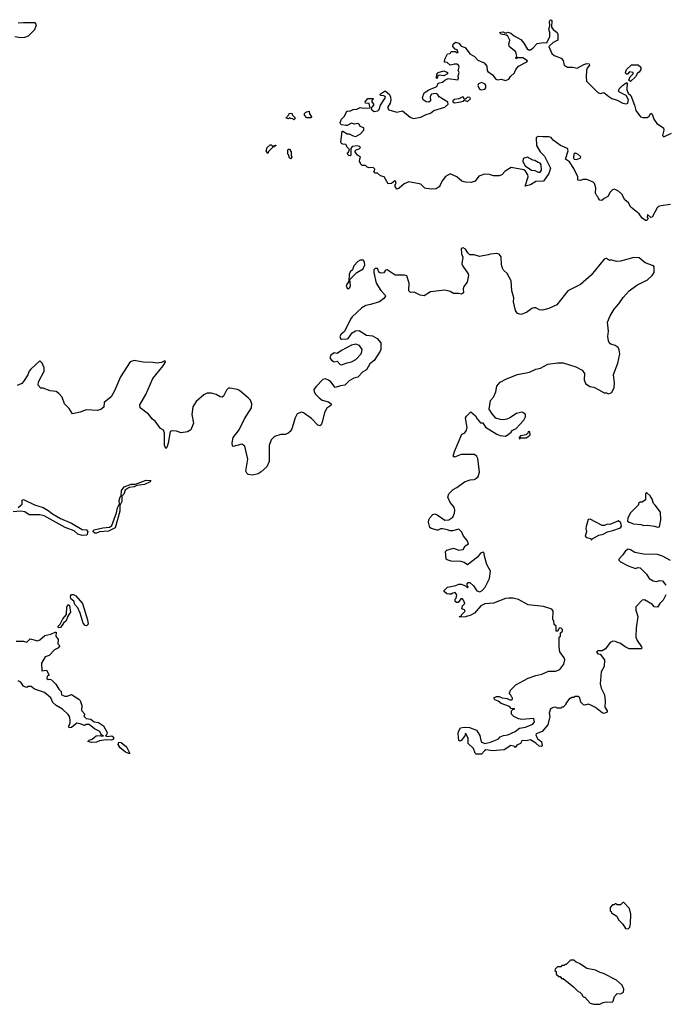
# Model space of a CAD drawing. Extents: x 2029662 to 2246637, y 225654 to 401419.
# Tile 25 of 256: x 2098139 to 2104078, y 275993 to 285062. Entities that reach past the tile are written whole.
import ezdxf

# ---------------------------------------------------------------- set-up
doc = ezdxf.new("R2010")
doc.units = 0

msp = doc.modelspace()

# ---------------------------------------------------------------- linework, layer by layer
at = {"layer": '0CON20XD'}
for points in [[(2104135, 283359.5), (2104045, 283347.8), (2104025, 283341.4), (2104010.9, 283329.1), (2103965, 283242.5), (2103955, 283240), (2103922.5, 283267.5), (2103920, 283245), (2103930, 283235), (2103916.4, 283213.6), (2103905, 283212.5), (2103873, 283233), (2103845.5, 283275.5), (2103770, 283335), (2103746.7, 283375), (2103713.9, 283403.9), (2103686.7, 283455), (2103655, 283482.5), (2103630, 283495), (2103615, 283500), (2103600, 283495), (2103580, 283475), (2103556.4, 283433.6), (2103523, 283417), (2103501.7, 283398.3), (2103485, 283400), (2103470, 283415), (2103468.3, 283428.3), (2103455, 283440), (2103442.5, 283465), (2103446.7, 283515), (2103433.6, 283553.6), (2103422.5, 283565), (2103365, 283590), (2103328.3, 283591.7), (2103305, 283580), (2103280, 283585), (2103280, 283615), (2103245, 283692.5), (2103205, 283752.5), (2103168.3, 283778.3), (2103191.2, 283855), (2103185.7, 283875.7), (2103122.2, 283902.2), (2103055, 283954), (2103035, 283976.2), (2103015, 283982), (2102957.7, 283982.3), (2102915, 283986.2), (2102896.7, 283975), (2102900, 283905), (2102934, 283845), (2102974.2, 283805), (2103030, 283695), (2103014, 283645), (2102965, 283576.7), (2102895, 283573.3), (2102845, 283540), (2102795, 283530), (2102822.5, 283615), (2102820, 283635), (2102798.8, 283668.8), (2102785, 283678.8), (2102667.7, 283702.3), (2102613.1, 283666.9), (2102580, 283635), (2102555, 283624), (2102505, 283623.8), (2102466.4, 283636.4), (2102421.7, 283638.3), (2102369.5, 283620.5), (2102335, 283573.8), (2102297.9, 283562.1), (2102245, 283564.5), (2102213.8, 283575), (2102165.6, 283615.6), (2102105, 283641.2), (2102060.4, 283619.6), (2102031.1, 283578.9), (2102012.2, 283537.8), (2102005, 283522), (2101975, 283506), (2101935, 283501.9), (2101886.4, 283506.4), (2101871.7, 283511.7), (2101835, 283546.7), (2101725, 283570), (2101680, 283550), (2101635, 283510), (2101615, 283502.5), (2101597.5, 283525), (2101598.3, 283541.7), (2101607.5, 283555), (2101600, 283575), (2101595, 283577.5), (2101565, 283552.5), (2101535, 283550), (2101497.5, 283615), (2101463, 283623), (2101435, 283650), (2101415, 283650), (2101400, 283665), (2101408.3, 283671.7), (2101410, 283685), (2101395, 283700), (2101358.3, 283698.3), (2101340, 283705), (2101325, 283720), (2101295, 283720), (2101280, 283735), (2101280, 283745), (2101270, 283755), (2101271.7, 283781.7), (2101280, 283795), (2101250, 283815), (2101230, 283845), (2101230, 283855), (2101240, 283865), (2101266.7, 283873.3), (2101280, 283885), (2101270, 283895), (2101255, 283900), (2101202.5, 283895), (2101190, 283875), (2101190, 283815), (2101185, 283810), (2101171.7, 283811.7), (2101161.7, 283821.7), (2101160, 283835), (2101168.3, 283841.7), (2101178.3, 283868.3), (2101160, 283885), (2101145, 283912.5), (2101115, 283917.5), (2101103.3, 283923.3), (2101097.5, 283935), (2101110, 284035), (2101117, 284037), (2101155, 284012.5), (2101175, 284012.5), (2101212.5, 283992.5), (2101235, 283987.5), (2101278.3, 284011.7), (2101310, 284045), (2101310, 284065), (2101275, 284080), (2101270, 284095), (2101255, 284107.5), (2101225, 284100), (2101195, 284110), (2101155, 284087.5), (2101145, 284087.5), (2101103, 284093), (2101093, 284103), (2101092.5, 284115), (2101103.8, 284145), (2101128.8, 284171.2), (2101155, 284222.5), (2101179.3, 284220.7), (2101210, 284235), (2101245, 284237.5), (2101275, 284252.5), (2101305, 284247.5), (2101368.3, 284251.7), (2101359.3, 284289.3), (2101325, 284292.5), (2101322.5, 284305), (2101345, 284337.5), (2101395, 284337.5), (2101400, 284335), (2101383, 284317), (2101382.5, 284305), (2101400, 284285), (2101400, 284275), (2101380, 284255), (2101378.3, 284238.3), (2101405, 284217.5), (2101437.3, 284222.7), (2101450, 284235), (2101463.9, 284276.1), (2101510, 284345), (2101506.4, 284356.4), (2101495, 284362.5), (2101463, 284363), (2101460, 284375), (2101505, 284406.7), (2101545, 284372.5), (2101555, 284350), (2101558, 284325), (2101551.2, 284295), (2101528.8, 284255), (2101541.2, 284231.2), (2101615, 284210.8), (2101665, 284223.8), (2101736.7, 284165), (2101765, 284151.2), (2101835, 284164), (2101885, 284190), (2101925, 284200), (2101954.2, 284225.8), (2102055, 284256.2), (2102086.7, 284285), (2102083, 284303), (2102002.7, 284352.7), (2101987.7, 284377.7), (2101975, 284383.3), (2101932, 284378), (2101921.2, 284355), (2101923.3, 284315), (2101907.5, 284302.5), (2101882.5, 284305), (2101857.5, 284325), (2101850, 284345), (2101865, 284387.5), (2101907.5, 284415), (2101975, 284443.3), (2101985.9, 284454.1), (2101995, 284477.5), (2102033.9, 284486.1), (2102055, 284506.7), (2102085, 284521.2), (2102175, 284510), (2102182.5, 284525), (2102177.5, 284545), (2102187.5, 284575), (2102180, 284595), (2102187.5, 284625), (2102183, 284643), (2102165, 284652.5), (2102145, 284652.5), (2102105, 284642.5), (2102078.3, 284668.3), (2102052.5, 284672.5), (2102055, 284700), (2102081.7, 284748.3), (2102105, 284750), (2102115, 284770), (2102155, 284770), (2102165, 284760), (2102178.3, 284761.7), (2102170, 284785), (2102151.7, 284791.7), (2102130, 284815), (2102131.7, 284838.3), (2102155, 284856.7), (2102185, 284846.7), (2102205, 284820), (2102242.5, 284805), (2102287, 284747), (2102330, 284725), (2102361.2, 284691.2), (2102416.7, 284665), (2102443.3, 284635), (2102446.7, 284595), (2102453.3, 284585), (2102495, 284553.8), (2102525, 284516.2), (2102545, 284510), (2102575.8, 284515.8), (2102615, 284503.8), (2102645, 284513.3), (2102660.5, 284539.5), (2102698.3, 284571.7), (2102711.2, 284605), (2102735.8, 284634.2), (2102810, 284675), (2102817.5, 284685), (2102775, 284712.5), (2102725, 284710), (2102711.7, 284701.7), (2102710, 284715), (2102720, 284725), (2102710, 284765), (2102651.7, 284811.7), (2102646.7, 284835), (2102653.3, 284875), (2102635, 284910), (2102625, 284920), (2102575, 284930), (2102560, 284945), (2102571.7, 284948.3), (2102595, 284950), (2102605, 284940), (2102625, 284940), (2102635, 284947.5), (2102665, 284937.5), (2102693, 284913), (2102755, 284880), (2102785, 284846.7), (2102813.3, 284795), (2102825.9, 284785.9), (2102845, 284786), (2102865, 284798.8), (2102905, 284844), (2102965, 284853.3), (2102995, 284850), (2103023, 284907), (2103023.8, 284945), (2103014, 284975), (2103022.5, 285005), (2103021.2, 285045), (2103025, 285057.5), (2103035, 285062.5), (2103042.5, 285055), (2103037.5, 284995), (2103053.6, 284973.6), (2103090, 284945), (2103096.2, 284925), (2103096.2, 284873.8), (2103055, 284851.2), (2103013, 284817), (2103040.9, 284750.9), (2103063.2, 284733.2), (2103128.3, 284708.3), (2103145.5, 284685.5), (2103156.2, 284645), (2103185, 284624), (2103235, 284626), (2103275, 284616.2), (2103335, 284651.2), (2103365, 284660), (2103386.1, 284656.1), (2103390, 284645), (2103366.7, 284615), (2103361.2, 284595), (2103357.5, 284535), (2103362, 284495), (2103465, 284390.8), (2103488, 284382), (2103521.7, 284391.7), (2103565.7, 284355.7), (2103595, 284335.8), (2103645, 284320.6), (2103695, 284293.1), (2103725, 284288), (2103742.5, 284295), (2103748.8, 284325), (2103727.5, 284365), (2103665, 284393.8), (2103656.7, 284405), (2103663.3, 284425), (2103693.3, 284455), (2103725, 284480), (2103735, 284480), (2103731.2, 284415), (2103745.9, 284385.9), (2103770, 284365), (2103804, 284275), (2103816, 284225), (2103859.1, 284169.1), (2103880.3, 284160.3), (2103918.9, 284161.1), (2103938.8, 284175), (2103955, 284200), (2103965, 284192.5), (2103982, 284145), (2104010, 284105), (2104070, 284065), (2104072.5, 284045), (2104062.5, 283995), (2104073.6, 283983.6), (2104145, 284016.2)], [(2098095, 284908.8), (2098145, 284897.5), (2098185, 284901.2), (2098220, 284915), (2098279.3, 284970.7), (2098292.5, 285015), (2098280, 285035), (2098175, 285034), (2098125, 285032)], [(2101985, 284520), (2101980, 284525), (2101982.5, 284565), (2101995, 284577.5), (2102045, 284591.2), (2102080, 284575), (2102080, 284565), (2102045, 284546.7), (2102005, 284552.5), (2101991.7, 284548.3), (2101985, 284520)], [(2103765, 284493.3), (2103752.5, 284505), (2103763, 284537), (2103790, 284565), (2103790, 284575), (2103758.3, 284581.7), (2103738.3, 284561.7), (2103725, 284560), (2103720, 284575), (2103730, 284605), (2103775, 284647.5), (2103837, 284647), (2103860, 284625), (2103860, 284605), (2103845, 284580), (2103830, 284570), (2103812.5, 284535), (2103765, 284493.3)], [(2102395, 284416.2), (2102425, 284423.8), (2102433.3, 284435), (2102433.3, 284455), (2102425, 284472.5), (2102395, 284483.3), (2102367, 284473), (2102360, 284455), (2102374.1, 284424.1), (2102395, 284416.2)], [(2102145, 284297.5), (2102185, 284303.3), (2102227, 284313), (2102235, 284320), (2102265, 284307.5), (2102292.5, 284335), (2102286.1, 284346.1), (2102265, 284350), (2102245, 284330), (2102235, 284330), (2102228.3, 284348.3), (2102215, 284350), (2102185, 284332.5), (2102145, 284327.5), (2102130, 284315), (2102130, 284305), (2102145, 284297.5)], [(2100665, 284140), (2100655, 284150), (2100633, 284153), (2100625, 284160), (2100615, 284150), (2100590, 284155), (2100620, 284185), (2100621.7, 284198.3), (2100645, 284200), (2100650, 284185), (2100680, 284155), (2100665, 284140)], [(2100825, 284160), (2100785, 284160), (2100761.7, 284181.7), (2100761.7, 284198.3), (2100775, 284210), (2100805, 284220), (2100807.5, 284195), (2100827, 284167), (2100825, 284160)], [(2100425, 283830), (2100410, 283855), (2100420, 283885), (2100445, 283910), (2100455, 283910), (2100465, 283900), (2100490, 283900), (2100491.7, 283908.3), (2100498.3, 283908.3), (2100498.3, 283901.7), (2100490, 283900), (2100485, 283890), (2100471.7, 283888.3), (2100431.7, 283848.3), (2100425, 283830)], [(2100635, 283780), (2100621.7, 283791.7), (2100620, 283815), (2100610, 283825), (2100610, 283865), (2100615, 283870), (2100625, 283870), (2100640, 283845), (2100640, 283815), (2100647.5, 283795), (2100635, 283780)], [(2102935, 283657.5), (2102946.7, 283675), (2102943.3, 283725), (2102935, 283742.5), (2102915, 283747.5), (2102886.4, 283766.4), (2102865, 283767.5), (2102816.4, 283796.4), (2102777, 283783), (2102773.3, 283755), (2102795, 283717.5), (2102855, 283677.5), (2102885, 283672.5), (2102915, 283657.5), (2102935, 283657.5)], [(2103265, 283774), (2103303.6, 283786.4), (2103309.3, 283799.3), (2103282.5, 283825), (2103255, 283833.3), (2103243.3, 283825), (2103240.7, 283790.7), (2103247, 283777), (2103265, 283774)], [(2102235, 278546.5), (2102282.8, 278542.8), (2102348.5, 278518.5), (2102378, 278468), (2102390.6, 278410.6), (2102425, 278396.7), (2102475, 278407.1), (2102537.3, 278432.7), (2102551.2, 278438.8), (2102564.2, 278455.8), (2102595, 278468.8), (2102637.5, 278475), (2102705, 278507.5), (2102745, 278537.5), (2102800, 278545), (2102867.5, 278575), (2102883.3, 278595), (2102876.1, 278626.1), (2102765, 278617.5), (2102733.6, 278623.6), (2102690, 278645), (2102670, 278665), (2102670, 278695), (2102681.7, 278708.3), (2102700, 278715), (2102668.3, 278718.3), (2102650, 278735), (2102575, 278762.5), (2102546.7, 278785), (2102515, 278798.8), (2102506.7, 278815), (2102531.5, 278828.5), (2102555, 278830), (2102585, 278816.2), (2102629.2, 278809.2), (2102655, 278797.5), (2102671.7, 278798.3), (2102680, 278805), (2102680, 278815), (2102670, 278825), (2102668.3, 278838.3), (2102651.7, 278851.7), (2102650, 278865), (2102658.3, 278871.7), (2102661.7, 278888.3), (2102710, 278935), (2102825, 278996.7), (2102895, 279023.3), (2102950, 279035), (2103011.7, 279061.7), (2103075, 279063.3), (2103115, 279077.5), (2103151.2, 279125), (2103160, 279165), (2103156.1, 279186.1), (2103115, 279240), (2103110, 279285), (2103110, 279375), (2103120, 279385), (2103120, 279415), (2103138.3, 279431.7), (2103140, 279445), (2103128.3, 279458.3), (2103115, 279460), (2103101.7, 279448.3), (2103098.3, 279431.7), (2103081.7, 279431.7), (2103080, 279475), (2103063, 279493), (2103060, 279525), (2103050, 279535), (2103052.5, 279615), (2103043, 279633), (2102966.1, 279656.1), (2102825, 279673.8), (2102735, 279721.2), (2102685, 279733.8), (2102646.4, 279733.6), (2102615, 279730), (2102503, 279687), (2102425, 279682.5), (2102387, 279663), (2102330, 279595), (2102295, 279577.5), (2102246.4, 279563.6), (2102195, 279560), (2102190, 279565), (2102208.3, 279571.7), (2102212.5, 279585), (2102242.5, 279615), (2102237, 279627), (2102212.5, 279635), (2102220, 279665), (2102240, 279685), (2102227, 279717), (2102217, 279727), (2102203, 279727), (2102180, 279695), (2102163, 279693), (2102150, 279705), (2102150, 279725), (2102160, 279735), (2102167.5, 279765), (2102150, 279785), (2102128.3, 279781.7), (2102115, 279770), (2102095, 279770), (2102073, 279773), (2102050, 279795), (2102050, 279805), (2102080, 279835), (2102157.7, 279852.3), (2102185, 279862.5), (2102205, 279862.5), (2102247.5, 279847.5), (2102265, 279830), (2102270, 279835), (2102260, 279855), (2102263, 279867), (2102271.7, 279878.3), (2102285, 279880), (2102319.3, 279849.3), (2102351.7, 279801.7), (2102377, 279793), (2102400, 279805), (2102427.5, 279835), (2102467.5, 279915), (2102477, 279983), (2102442.5, 280045), (2102420.7, 280120.7), (2102419.3, 280149.3), (2102409.3, 280159.3), (2102385, 280148.8), (2102357.9, 280112.1), (2102265, 280042), (2102235, 280063.8), (2102205, 280072), (2102115, 280073.8), (2102076.4, 280086.4), (2102067.5, 280095), (2102062.5, 280165), (2102073.9, 280176.1), (2102135, 280196.2), (2102185, 280176.7), (2102225, 280183.3), (2102242.5, 280215), (2102273.3, 280235), (2102260, 280265), (2102226.2, 280305), (2102213.6, 280343.6), (2102185, 280370), (2102125, 280353.3), (2102105, 280353.3), (2102080, 280365), (2102035, 280373.3), (2102015, 280373.3), (2101995, 280360), (2101985, 280360), (2101930, 280375), (2101917.5, 280385), (2101906.7, 280435), (2101908.8, 280455), (2101916.7, 280475), (2101945, 280506.2), (2101965, 280512.5), (2101985, 280503.3), (2102055, 280453.8), (2102094, 280456), (2102128.3, 280481.7), (2102145, 280517.5), (2102149.2, 280545), (2102141.2, 280571.2), (2102106.2, 280615), (2102082.5, 280665), (2102092.5, 280695), (2102133.3, 280735), (2102167.3, 280752.7), (2102236.7, 280805), (2102290, 280825), (2102325, 280826.2), (2102337.3, 280832.7), (2102363.8, 280855), (2102376.4, 280893.6), (2102359.8, 281019.8), (2102349.3, 281039.3), (2102328.6, 281058.6), (2102205, 281056.2), (2102145, 281033.8), (2102133.6, 281043.6), (2102144.2, 281085), (2102212.5, 281245), (2102236.1, 281253.9), (2102252.5, 281275), (2102260, 281305), (2102247.5, 281395), (2102255, 281410), (2102295, 281450), (2102337.5, 281415), (2102352.5, 281385), (2102385, 281350), (2102405, 281350), (2102429.5, 281309.5), (2102535, 281243.3), (2102565, 281232.5), (2102615, 281227.5), (2102630, 281235), (2102666.7, 281263.3), (2102675, 281277.5), (2102713, 281297), (2102747.5, 281335), (2102782.5, 281375), (2102797.5, 281405), (2102800, 281425), (2102775, 281443.3), (2102765, 281447.5), (2102715, 281436.2), (2102655, 281396.2), (2102625.8, 281384.2), (2102595, 281378), (2102565, 281380), (2102525, 281393.3), (2102491.2, 281431.2), (2102464, 281475), (2102476.2, 281555), (2102503.3, 281585), (2102526.2, 281635), (2102535, 281687.5), (2102565.9, 281724.1), (2102623.3, 281755), (2102725, 281795.8), (2102835, 281815.7), (2102895, 281842.9), (2102936.8, 281853.2), (2103005, 281891.1), (2103095, 281903.1), (2103145, 281902.2), (2103263.3, 281865), (2103320, 281835), (2103343.3, 281805), (2103338.8, 281745), (2103350.5, 281710.5), (2103392.5, 281685), (2103427.3, 281677.3), (2103475, 281654), (2103525, 281626.7), (2103546.4, 281626.4), (2103565, 281617.5), (2103595, 281630), (2103616.2, 281675), (2103618.8, 281715), (2103610, 281795), (2103649.7, 281900.3), (2103669.2, 281985), (2103662.3, 282022.3), (2103651.7, 282041.7), (2103625, 282061.2), (2103585, 282073.8), (2103571.2, 282085), (2103563.3, 282103.3), (2103557.1, 282145), (2103563.3, 282195), (2103555.6, 282275), (2103577.5, 282335), (2103615, 282397.5), (2103658.1, 282445), (2103698.9, 282505), (2103754.7, 282565.3), (2103824, 282616), (2103923.8, 282665), (2103966.7, 282705), (2103983.3, 282735), (2103983.3, 282785), (2103977.5, 282795), (2103902.6, 282822.6), (2103845, 282868.1), (2103797.4, 282872.6), (2103708.8, 282848.8), (2103675, 282837.5), (2103635.9, 282835.9), (2103585, 282850), (2103573, 282843), (2103545, 282862.5), (2103525, 282857.5), (2103405, 282710), (2103305.8, 282624.2), (2103188.8, 282565), (2103086.7, 282435), (2103015, 282400.8), (2102956.1, 282386.1), (2102929.2, 282389.2), (2102895, 282410), (2102875, 282410), (2102856.4, 282403.6), (2102807.5, 282365), (2102755, 282347.5), (2102725, 282357.5), (2102706.7, 282385), (2102688, 282465), (2102690.9, 282500.9), (2102672.2, 282565), (2102666.8, 282656.8), (2102631.2, 282725), (2102596.9, 282756.9), (2102586, 282775), (2102578, 282805), (2102575, 282877.5), (2102555, 282903.3), (2102535, 282908.8), (2102475, 282903.8), (2102453.8, 282896.2), (2102375, 282882.5), (2102325, 282896.7), (2102287, 282897), (2102267.5, 282915), (2102245, 282950), (2102225, 282960), (2102207.5, 282955), (2102210, 282905), (2102222.5, 282875), (2102212.5, 282815), (2102221.7, 282791.7), (2102270.7, 282720.7), (2102273.3, 282705), (2102260, 282645), (2102230, 282605), (2102223.3, 282585), (2102226.4, 282553.6), (2102219.3, 282540.7), (2102205, 282533.3), (2102180.7, 282540.7), (2102135, 282540), (2102105, 282557.5), (2102055, 282571.2), (2101925, 282556.7), (2101865, 282520), (2101830, 282525), (2101773, 282553), (2101740.7, 282550.7), (2101723.8, 282565), (2101727.1, 282635), (2101705, 282702.5), (2101685, 282710), (2101598.3, 282708.3), (2101525, 282760), (2101510, 282755), (2101495, 282730), (2101468.3, 282728.3), (2101450, 282735), (2101435, 282770), (2101415, 282770), (2101402.5, 282757.5), (2101402.5, 282735), (2101423.8, 282635), (2101465, 282567.5), (2101506.7, 282525), (2101508.8, 282515), (2101493.3, 282495), (2101453.3, 282465), (2101371.2, 282438.8), (2101329.1, 282430.9), (2101290.3, 282409.7), (2101201.2, 282325), (2101186.2, 282305), (2101130.5, 282189.5), (2101100, 282165), (2101088.8, 282145), (2101095, 282127.5), (2101105, 282121.2), (2101155, 282123.3), (2101165, 282127.5), (2101201.2, 282178.8), (2101234.2, 282195.8), (2101265, 282198.8), (2101335, 282156), (2101390.5, 282150.5), (2101433.3, 282125), (2101466.7, 282085), (2101466.7, 282025), (2101460.7, 282009.3), (2101405, 281922.5), (2101365, 281892.5), (2101335, 281838.8), (2101300.5, 281819.5), (2101255, 281770), (2101218.3, 281761.7), (2101175, 281736.7), (2101135, 281697.5), (2101095, 281691.2), (2101045, 281673.3), (2101005.7, 281725.7), (2100985, 281741.2), (2100955, 281753.8), (2100932.7, 281747.3), (2100868.8, 281685), (2100850, 281655), (2100851.2, 281635), (2100863.8, 281613.8), (2100898.8, 281578.8), (2100925, 281556.9), (2100983.1, 281543.1), (2101008.8, 281525), (2101005, 281510), (2100970, 281485), (2100946.2, 281445), (2100926.7, 281355), (2100915, 281330), (2100905, 281322.5), (2100885, 281327.5), (2100827.7, 281387.7), (2100755, 281440), (2100735, 281446.7), (2100696.4, 281433.6), (2100676.7, 281395), (2100645.9, 281294.1), (2100629.5, 281270.5), (2100608.3, 281251.7), (2100585, 281241.2), (2100545, 281241.2), (2100485, 281223.3), (2100455, 281192.5), (2100438.3, 281141.7), (2100438.3, 280991.7), (2100416.7, 280945), (2100363.6, 280896.4), (2100335, 280880), (2100285, 280867.5), (2100243, 280873), (2100230, 280885), (2100223, 280903), (2100241.2, 281015), (2100212.5, 281135), (2100185, 281152.5), (2100105, 281130), (2100098.3, 281138.3), (2100096.7, 281165), (2100106.7, 281215), (2100161.2, 281285), (2100211.2, 281385), (2100273.9, 281486.1), (2100278.8, 281525), (2100265, 281556.7), (2100245, 281580), (2100165, 281646), (2100145, 281656), (2100075, 281670), (2100062.7, 281667.3), (2100045, 281650), (2100015.8, 281595), (2100005, 281586), (2099985, 281587.5), (2099948.9, 281608.9), (2099905, 281622.9), (2099865, 281621.4), (2099835, 281607.5), (2099763.6, 281546.4), (2099734.5, 281495.5), (2099725.8, 281425.8), (2099740, 281345), (2099714.3, 281285.7), (2099685, 281266.2), (2099625, 281256.2), (2099585, 281271.2), (2099545, 281276), (2099525, 281270), (2099508.2, 281161.8), (2099495, 281120.8), (2099485, 281112.5), (2099473.5, 281143.5), (2099472.5, 281255), (2099465, 281282), (2099435, 281296), (2099388, 281365), (2099363.3, 281383.3), (2099325, 281428), (2099248.3, 281488.3), (2099246.7, 281515), (2099300.6, 281609.4)], [(2101165, 282583.3), (2101180, 282595), (2101187.5, 282615), (2101181.7, 282668.3), (2101245, 282732.5), (2101303.6, 282766.4), (2101317.5, 282805), (2101317, 282827), (2101307, 282847), (2101275, 282847.5), (2101253.6, 282836.4), (2101217.5, 282795), (2101205, 282760), (2101185, 282740), (2101173.3, 282715), (2101170, 282655), (2101147.5, 282615), (2101155, 282590), (2101165, 282583.3)], [(2101105, 281882.5), (2101155, 281902.5), (2101195, 281910), (2101237, 281933), (2101284.1, 281985.9), (2101291.2, 282005), (2101293.8, 282025), (2101270, 282060), (2101235, 282073.8), (2101194.3, 282065.7), (2101102.5, 282015), (2101065, 281987.5), (2101035, 281992.5), (2101005, 281972.5), (2100997, 281947), (2101012.5, 281925), (2101035, 281912.5), (2101065, 281917.5), (2101090, 281885), (2101105, 281882.5)], [(2099300.6, 281609.4), (2099365, 281756.7), (2099460, 281875), (2099480, 281905), (2099482.5, 281915), (2099475, 281920), (2099445.8, 281904.2), (2099402.4, 281897.6), (2099365, 281905.2), (2099275, 281908.1), (2099195, 281924.6), (2099157.4, 281912.6), (2099067.2, 281772.8), (2099013.3, 281645), (2098980.7, 281589.3), (2098918, 281535), (2098913.8, 281495), (2098887, 281473), (2098857, 281463), (2098751.2, 281468.8), (2098695, 281448.8), (2098625, 281433.3), (2098595, 281482.5), (2098550.6, 281525), (2098529.4, 281585), (2098499.5, 281619.5), (2098475, 281637.5), (2098420, 281645), (2098355, 281670), (2098335, 281670), (2098310, 281695), (2098313, 281727), (2098363.3, 281825), (2098363.3, 281855), (2098345, 281900), (2098325, 281920), (2098242.5, 281845), (2098227.5, 281825), (2098215, 281790), (2098175, 281730), (2098157, 281713), (2098115, 281692.5)], [(2102745, 281200), (2102755, 281210), (2102805, 281212.5), (2102830, 281225), (2102841.7, 281238.3), (2102840, 281265), (2102825, 281270), (2102820, 281255), (2102805, 281240), (2102751.7, 281228.3), (2102740, 281215), (2102745, 281200)], [(2098845, 280332), (2098832.5, 280332.5), (2098816.2, 280345), (2098816.2, 280355), (2098825, 280363.8), (2098905, 280382.2), (2098965, 280388.1), (2098987.5, 280402.5), (2099030.3, 280519.7), (2099039.5, 280565), (2099057, 280603), (2099055.6, 280635), (2099065, 280666.7), (2099073.9, 280676.1), (2099077.5, 280725), (2099100.4, 280759.6), (2099165, 280783.1), (2099205, 280785.8), (2099305, 280821.8), (2099348.3, 280818.3), (2099342, 280805), (2099288, 280782), (2099216.9, 280773.1), (2099195, 280760), (2099146.9, 280753.1), (2099110.9, 280729.1), (2099097.8, 280692.2), (2099080, 280675), (2099080.4, 280625), (2099062.5, 280587.5), (2099060.5, 280535), (2099019.2, 280380.8), (2098957.9, 280352.1), (2098875, 280343.8), (2098845, 280332)], [(2104015, 280387.5), (2104035, 280390), (2104045.7, 280454.3), (2104041.2, 280525), (2103995, 280590), (2103977.5, 280605), (2103966.7, 280645), (2103946.1, 280676.1), (2103912.5, 280707.5), (2103903.3, 280695), (2103905, 280640), (2103875, 280620), (2103855, 280620), (2103840, 280605), (2103840, 280595), (2103765, 280520), (2103742.5, 280475), (2103740, 280445), (2103753, 280433), (2103795, 280417.5), (2103865, 280412.5), (2103885, 280403.8), (2103923.6, 280406.4), (2103988.3, 280398.3), (2104015, 280387.5)], [(2098125, 280570.8), (2098160.7, 280599.3), (2098163, 280637), (2098175, 280642.5), (2098275, 280592.5), (2098355, 280570), (2098402.3, 280542.3), (2098440.3, 280510.3), (2098515, 280467.5), (2098617.5, 280425), (2098715, 280367.5), (2098753.6, 280363.6), (2098766.2, 280345), (2098756.1, 280313.9), (2098715, 280311.2), (2098675, 280322.5), (2098640, 280355), (2098556.4, 280386.4), (2098363.9, 280493.9), (2098325, 280501.2), (2098225, 280501.2), (2098185, 280530), (2098145, 280534.4), (2098080, 280530)], [(2103405, 280270), (2103420, 280285), (2103475, 280316), (2103515.8, 280324.2), (2103553.6, 280346.4), (2103605, 280356.2), (2103675, 280383.3), (2103683.6, 280396.4), (2103678.3, 280428.3), (2103655, 280446.7), (2103575, 280413.3), (2103555, 280416.7), (2103526.4, 280403.6), (2103505, 280403.3), (2103395, 280462.5), (2103375, 280457.5), (2103356.7, 280395), (2103353.3, 280375), (2103360, 280345), (2103347.5, 280305), (2103363.6, 280293.6), (2103400, 280285), (2103405, 280270)], [(2104135, 280080), (2104060.7, 280120.7), (2104016.4, 280136.4), (2103885, 280140), (2103805, 280153.8), (2103765, 280180), (2103745, 280186), (2103718.8, 280171.2), (2103695, 280132.5), (2103660, 280095), (2103660, 280085), (2103675, 280070), (2103745, 280033.3), (2103813, 280007), (2103835, 280017.5), (2103855, 280012.5), (2103912.5, 279955), (2103937.5, 279915), (2103975, 279893.3), (2104005, 279886.7), (2104035, 279896.7), (2104060, 279895), (2104092.5, 279855)], [(2098755, 279480), (2098743.3, 279483.3), (2098724, 279504), (2098696.7, 279596.7), (2098674.2, 279645), (2098646.2, 279675), (2098637.5, 279707.5), (2098609.3, 279729.3), (2098607, 279753), (2098615, 279767.5), (2098635, 279766.7), (2098655, 279756.7), (2098716.6, 279686.6), (2098764.5, 279535), (2098769.5, 279495), (2098755, 279480)], [(2104092.5, 279765), (2104066.7, 279715), (2104037.5, 279685), (2104015, 279650), (2103984, 279654), (2103970, 279675), (2103895, 279717.5), (2103873.9, 279716.1), (2103816.7, 279655), (2103814.2, 279625), (2103834.2, 279565), (2103818.3, 279461.7), (2103816.4, 279376.4), (2103826.7, 279345), (2103866.2, 279285), (2103870, 279275), (2103865, 279267.5), (2103755, 279267.5), (2103716.4, 279286.4), (2103675, 279317.5), (2103626.4, 279336.4), (2103605, 279337.5), (2103580, 279325), (2103535, 279267.5), (2103505, 279250), (2103465, 279250), (2103451.7, 279238.3), (2103465, 279220), (2103488.3, 279218.3), (2103527.5, 279165), (2103522.5, 279105), (2103496.7, 279055), (2103486.7, 278945), (2103496.7, 278905), (2103526.2, 278845), (2103533.3, 278785), (2103529.3, 278729.3), (2103550, 278695), (2103550, 278685), (2103525, 278673.3), (2103505, 278676.7), (2103445, 278727.5), (2103395, 278752.5), (2103375, 278757.5), (2103345, 278750), (2103333, 278753), (2103310, 278775), (2103300, 278815), (2103285, 278830), (2103255, 278830), (2103245, 278820), (2103225, 278820), (2103215, 278810), (2103205, 278810), (2103170, 278765), (2103170, 278755), (2103145, 278730), (2103135, 278730), (2103125, 278720), (2103095, 278720), (2103075, 278730), (2103055, 278727.5), (2103030, 278715), (2103017.5, 278675), (2103022.5, 278645), (2103003.6, 278566.4), (2102952.5, 278505), (2102897.5, 278485), (2102893.8, 278475), (2102910, 278440), (2102946, 278415), (2102952.5, 278375), (2102945, 278367.5), (2102925, 278370), (2102895, 278397.5), (2102845, 278428), (2102805, 278418.8), (2102777, 278423), (2102765, 278420), (2102752.5, 278395), (2102720, 278380), (2102705, 278360), (2102691.7, 278371.7), (2102665, 278377.5), (2102601.7, 278338.3), (2102495, 278326.7), (2102435, 278337.5), (2102420.5, 278329.5), (2102395, 278297.5), (2102345, 278297.5), (2102335, 278307.5), (2102319.2, 278349.2), (2102270, 278395), (2102271.2, 278445), (2102245, 278490), (2102238.8, 278465), (2102205, 278422.5), (2102195, 278417.5), (2102184.2, 278424.2), (2102178.1, 278485), (2102182.9, 278505), (2102200.6, 278539.4), (2102235, 278546.5)], [(2098495, 279460), (2098493.6, 279476.4), (2098512.5, 279495), (2098535.9, 279544.1), (2098570, 279585), (2098573.3, 279655), (2098586.4, 279676.4), (2098598, 279668), (2098606.2, 279605), (2098582.5, 279567.5), (2098565.8, 279524.2), (2098542.5, 279505), (2098515, 279463.8), (2098495, 279460)], [(2098105, 279337.5), (2098175, 279337.5), (2098205, 279330), (2098235, 279360), (2098305, 279340), (2098325, 279350), (2098369.3, 279390.7), (2098425, 279402.5), (2098465, 279422.5), (2098475, 279420), (2098471.2, 279385), (2098492.5, 279355), (2098490, 279315), (2098510, 279295), (2098490, 279275), (2098460.7, 279259.3), (2098410, 279205), (2098372.5, 279195), (2098338.8, 279135), (2098342.5, 279065), (2098385, 279070), (2098410, 279025), (2098393, 279017), (2098390, 278995), (2098400, 278985), (2098415, 278987.5), (2098430.7, 278980.7), (2098471.7, 278941.7), (2098500, 278895), (2098520, 278875), (2098522.5, 278845), (2098555, 278831.2), (2098575, 278832.5), (2098615, 278847.5), (2098685, 278803.3), (2098695, 278792.5), (2098711.2, 278745), (2098708.3, 278698.3), (2098737.5, 278665), (2098730, 278655), (2098733.3, 278645), (2098752.5, 278625), (2098795, 278620), (2098812.9, 278602.9), (2098824.7, 278594.7), (2098865, 278588.6), (2098909.5, 278559.5), (2098945.5, 278495.5), (2098938.3, 278471.7), (2098930, 278465), (2098945, 278461.2), (2098986.4, 278466.4), (2099001.9, 278455), (2099003, 278437), (2098985, 278427.5), (2098935, 278430.5), (2098875, 278421.2), (2098845, 278407.3), (2098800, 278405), (2098767.5, 278415), (2098777.5, 278425), (2098807.5, 278435), (2098843.6, 278466.4), (2098885, 278470), (2098893.9, 278463.9), (2098910, 278465), (2098890, 278480), (2098876, 278505), (2098829.2, 278529.2), (2098778.3, 278571.7), (2098750.7, 278569.3), (2098735, 278560), (2098695, 278577.5), (2098665, 278582.5), (2098615, 278542.5), (2098595, 278540), (2098591.2, 278555), (2098603.8, 278585), (2098603.6, 278613.6), (2098596.7, 278645), (2098584.1, 278664.1), (2098532.3, 278712.3), (2098474.1, 278744.1), (2098444.2, 278774.2), (2098424.3, 278815), (2098366.7, 278865), (2098276.4, 278896.4), (2098245, 278920), (2098218.3, 278921.7), (2098205, 278912.5), (2098185, 278917.5), (2098172.5, 278925), (2098149.3, 278959.3), (2098125, 278973.3)], [(2099145, 278302.5), (2099114.7, 278314.7), (2099065.6, 278355), (2099046.5, 278385), (2099052.8, 278407.2), (2099075, 278405.7), (2099121.5, 278365), (2099152.5, 278305), (2099145, 278302.5)], [(2103745, 276690), (2103760, 276705), (2103767.5, 276735), (2103770, 276825), (2103757, 276877), (2103705, 276930), (2103695, 276930), (2103675, 276910), (2103645, 276910), (2103635, 276920), (2103625, 276920), (2103615, 276910), (2103601.7, 276908.3), (2103580, 276885), (2103580, 276855), (2103588.3, 276848.3), (2103590, 276835), (2103640, 276805), (2103655, 276770), (2103695, 276730), (2103721.7, 276691.7), (2103745, 276690)], [(2103485, 275993.3), (2103515, 276010), (2103545, 276017.5), (2103597, 276013), (2103607, 276023), (2103617.5, 276065), (2103645, 276092.5), (2103675, 276088.8), (2103701.2, 276105), (2103704.2, 276134.2), (2103688.3, 276168.3), (2103636.4, 276216.4), (2103517.7, 276277.7), (2103487.5, 276285), (2103443.6, 276306.4), (2103365, 276322.5), (2103295, 276370), (2103265, 276380), (2103245, 276400), (2103215, 276400), (2103175, 276360), (2103165, 276360), (2103155, 276350), (2103135, 276350), (2103125, 276340), (2103095, 276340), (2103071.7, 276318.3), (2103070, 276305), (2103080, 276295), (2103081.7, 276271.7), (2103105, 276250), (2103118.3, 276248.3), (2103131.7, 276231.7), (2103145, 276230), (2103240, 276155), (2103285, 276110), (2103300, 276105), (2103320, 276085), (2103320, 276075), (2103335, 276060), (2103345, 276060), (2103393.9, 276003.9), (2103425, 275993.3), (2103485, 275993.3)]]:
    msp.add_lwpolyline(points, dxfattribs=at)

doc.saveas('drawing.dxf')
